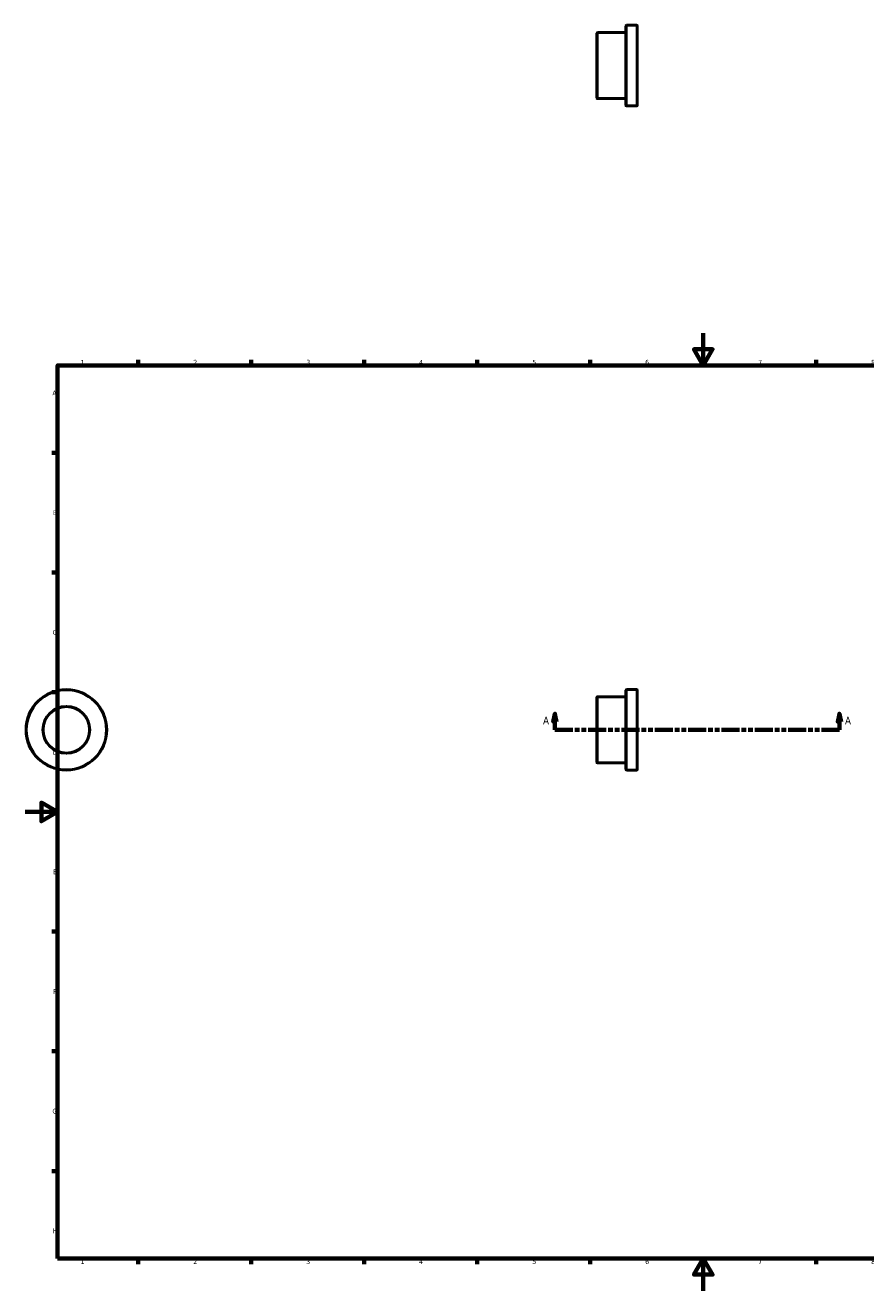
# Model space of a CAD drawing. Header units: millimetres. Extents: x 0 to 906, y -508 to 795.
# Tile 2 of 3: x 0 to 521, y 0 to 785. Entities that reach past the tile are written whole.
import ezdxf

# ---------------------------------------------------------------- set-up
doc = ezdxf.new("R2010")
doc.units = ezdxf.units.MM
doc.linetypes.add('DOUBLE_DASH_CHAIN', pattern=[1.2403, 0.6614, -0.0827, 0.1654, -0.0827, 0.1654, -0.0827])
for name, color, linetype, lineweight in [('Border (ANSI)', 7, 'Continuous', 70), ('Section Line (ANSI)', 7, 'DOUBLE_DASH_CHAIN', 70), ('Visible (ANSI)', 7, 'Continuous', 50), ('Visible Narrow (ANSI)', 7, 'Continuous', 35)]:
    doc.layers.add(name, color=color, linetype=linetype, lineweight=lineweight)
doc.styles.add('Label Text (ANSI)', font='tahoma.ttf')
doc.styles.add('Note Text (ANSI)', font='tahoma.ttf')

# ---------------------------------------------------------------- blocks, each defined once
blk = doc.blocks.new('Borders Default Border')
at = {"layer": 'Border (ANSI)'}
for p, q in [((70.08, 574), (70.08, 577.45)), ((140.17, 574), (140.17, 577.45)), ((210.25, 574), (210.25, 577.45)), ((280.33, 574), (280.33, 577.45)), ((350.42, 574), (350.42, 577.45)), ((490.58, 574), (490.58, 577.45)), ((560.67, 574), (560.67, 577.45)), ((630.75, 574), (630.75, 577.45)), ((700.83, 574), (700.83, 577.45)), ((770.92, 574), (770.92, 577.45)), ((20, 519.75), (16.55, 519.75)), ((821, 519.75), (824.45, 519.75)), ((20, 445.5), (16.55, 445.5)), ((821, 445.5), (824.45, 445.5)), ((20, 371.25), (16.55, 371.25)), ((821, 371.25), (824.45, 371.25)), ((20, 222.75), (16.55, 222.75)), ((821, 222.75), (824.45, 222.75)), ((20, 148.5), (16.55, 148.5)), ((821, 148.5), (824.45, 148.5)), ((20, 74.25), (16.55, 74.25)), ((821, 74.25), (824.45, 74.25)), ((70.08, 20), (70.08, 16.55)), ((140.17, 20), (140.17, 16.55)), ((210.25, 20), (210.25, 16.55)), ((280.33, 20), (280.33, 16.55)), ((350.42, 20), (350.42, 16.55)), ((490.58, 20), (490.58, 16.55)), ((560.67, 20), (560.67, 16.55)), ((630.75, 20), (630.75, 16.55)), ((700.83, 20), (700.83, 16.55)), ((770.92, 20), (770.92, 16.55))]:
    blk.add_line(p, q, dxfattribs=at)
at = {"layer": 'Border (ANSI)', "flags": 128}
for points in [[(420.5, 594), (420.5, 574), (414.73, 584), (426.27, 584), (420.5, 574)], [(20, 20), (20, 574), (821, 574), (821, 20), (20, 20)], [(0, 297), (20, 297), (10, 302.77), (10, 291.23), (20, 297)], [(841, 297), (821, 297), (831, 302.77), (831, 291.23), (821, 297)], [(420.5, 0), (420.5, 20), (414.73, 10), (426.27, 10), (420.5, 20)]]:
    blk.add_lwpolyline(points, dxfattribs=at)
at = {"layer": 'Border (ANSI)', "attachment_point": 7, "style": 'Note Text (ANSI)'}
for s, insert, char_height in [('1', (34.35, 574.4), 3.05), ('2', (104.2, 574.4), 3.05), ('3', (174.26, 574.34), 3.05), ('4', (244.23, 574.4), 3.05), ('5', (314.48, 574.34), 3.05), ('6', (384.49, 574.34), 3.05), ('7', (454.6, 574.4), 3.05), ('8', (524.63, 574.33), 3.05), ('9', (594.7, 574.34), 3.05), ('10', (663.96, 574.34), 3.048), ('11', (734.04, 574.4), 3.048), ('12', (804.13, 574.4), 3.048), ('A', (16.78, 555.35), 3.05), ('A', (821.63, 555.35), 3.05), ('B', (17.15, 481.1), 3.05), ('B', (821.99, 481.1), 3.05), ('C', (16.95, 406.8), 3.05), ('C', (821.8, 406.8), 3.05), ('D', (16.96, 332.6), 3.05), ('D', (821.81, 332.6), 3.05), ('E', (17.21, 258.35), 3.05), ('E', (822.05, 258.35), 3.05), ('F', (17.29, 184.1), 3.05), ('F', (822.14, 184.1), 3.05), ('G', (16.81, 109.79), 3.05), ('G', (821.66, 109.79), 3.05), ('H', (16.97, 35.6), 3.05), ('H', (821.81, 35.6), 3.05), ('1', (34.35, 16.55), 3.05), ('2', (104.2, 16.55), 3.05), ('3', (174.26, 16.49), 3.05), ('4', (244.23, 16.55), 3.05), ('5', (314.48, 16.49), 3.05), ('6', (384.49, 16.49), 3.05), ('7', (454.6, 16.55), 3.05), ('8', (524.63, 16.48), 3.05), ('9', (594.7, 16.49), 3.05), ('10', (663.96, 16.49), 3.048), ('11', (734.04, 16.55), 3.048), ('12', (804.13, 16.55), 3.048)]:
    blk.add_mtext(s, dxfattribs=dict(at, insert=insert, char_height=char_height))
blk = doc.blocks.new('2dTransSection0')
at = {"layer": 'Section Line (ANSI)', "linetype": 'Continuous'}
for p, q in [((328.48, 357.93), (327.48, 352.93)), ((328.48, 352.93), (328.48, 357.93)), ((329.48, 352.93), (328.48, 357.93)), ((504.93, 357.93), (503.93, 352.93)), ((504.93, 352.93), (504.93, 357.93)), ((505.93, 352.93), (504.93, 357.93)), ((327.48, 352.93), (329.48, 352.93)), ((328.48, 347.93), (328.48, 352.93)), ((328.48, 347.93), (339.55, 347.93)), ((493.86, 347.93), (504.93, 347.93)), ((503.93, 352.93), (505.93, 352.93)), ((504.93, 347.93), (504.93, 352.93))]:
    blk.add_line(p, q, dxfattribs=at)
at = {"layer": 'Section Line (ANSI)', "linetype": 'DOUBLE_DASH_CHAIN', "ltscale": 16.667162}
blk.add_line((328.48, 347.93), (504.93, 347.93), dxfattribs=at)
at = {"layer": 'Section Line (ANSI)', "linetype": 'Continuous', "flags": 128}
for points in [[(329.48, 352.93), (328.48, 357.93), (327.48, 352.93), (329.48, 352.93)], [(505.93, 352.93), (504.93, 357.93), (503.93, 352.93), (505.93, 352.93)]]:
    blk.add_lwpolyline(points, dxfattribs=at)
at = {"layer": 'Section Line (ANSI)'}
for points in [[(329.48, 352.93), (328.48, 357.93), (327.48, 352.93), (329.48, 352.93)], [(505.93, 352.93), (504.93, 357.93), (503.93, 352.93), (505.93, 352.93)]]:
    blk.add_solid(points, dxfattribs=at)
at = {"layer": 'Section Line (ANSI)', "char_height": 4.57, "attachment_point": 7, "style": 'Label Text (ANSI)'}
for insert in [(321.12, 351.43), (508.4, 351.43)]:
    blk.add_mtext('A', dxfattribs=dict(at, insert=insert))

msp = doc.modelspace()

# ---------------------------------------------------------------- linework, layer by layer
at = {"layer": 'Visible (ANSI)'}
for p, q in [((354.531, 739.802), (354.531, 780.162)), ((372.531, 780.482), (354.851, 780.482)), ((372.531, 735.302), (372.531, 784.662)), ((379.211, 784.982), (372.851, 784.982)), ((379.531, 784.662), (379.531, 735.302)), ((372.531, 739.482), (354.851, 739.482)), ((379.211, 734.982), (372.851, 734.982)), ((372.531, 323.247), (372.531, 372.607)), ((379.211, 372.927), (372.851, 372.927)), ((379.531, 372.607), (379.531, 323.247)), ((354.531, 327.747), (354.531, 368.107)), ((372.531, 368.427), (354.851, 368.427)), ((372.531, 327.427), (354.851, 327.427)), ((379.211, 322.927), (372.851, 322.927))]:
    msp.add_line(p, q, dxfattribs=at)
for radius in [25, 14.4]:
    msp.add_circle((25.459, 347.927), radius, dxfattribs=at)
for centre, start, end in [((372.851, 784.662), 90, 180), ((379.211, 784.662), 0, 90), ((354.851, 780.162), 90, 180), ((354.851, 739.802), 180, 270), ((372.851, 735.302), 180, 270), ((379.211, 735.302), 270, 0), ((372.851, 372.607), 90, 180), ((379.211, 372.607), 0, 90), ((354.851, 368.107), 90, 180), ((354.851, 327.747), 180, 270), ((372.851, 323.247), 180, 270), ((379.211, 323.247), 270, 0)]:
    msp.add_arc(centre, 0.32, start, end, dxfattribs=at)
at = {"layer": 'Visible Narrow (ANSI)'}
for p, q in [((354.851, 780.23), (354.851, 739.735)), ((372.851, 784.675), (372.851, 735.29)), ((379.211, 735.29), (379.211, 784.675)), ((372.851, 372.62), (372.851, 323.235)), ((379.211, 323.235), (379.211, 372.62)), ((354.851, 368.175), (354.851, 327.68))]:
    msp.add_line(p, q, dxfattribs=at)
for radius in [24.68, 14.72]:
    msp.add_circle((25.459, 347.927), radius, dxfattribs=at)

# ---------------------------------------------------------------- block references
msp.add_blockref('Borders Default Border', (0, 0))
at = {"layer": 'Section Line (ANSI)'}
msp.add_blockref('2dTransSection0', (0, 0), dxfattribs=at)

doc.saveas('drawing.dxf')
